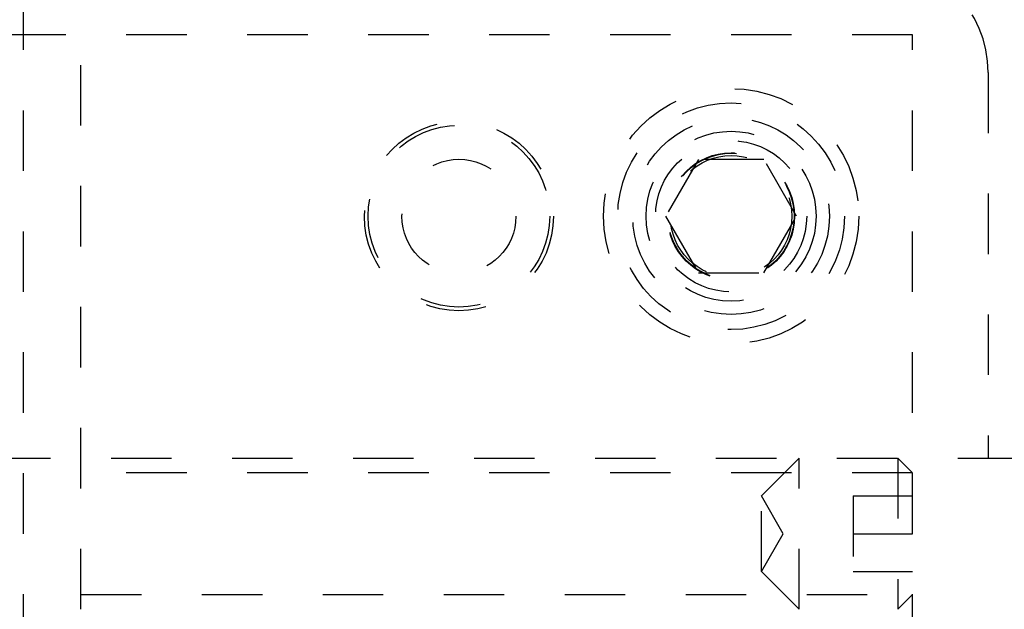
# Model space of a CAD drawing. Header units: inches. Extents: x 1687 to 2505, y -239 to -56.
# Tile 66 of 166: x 1746.496 to 1748.123, y -169.81 to -168.835. Entities that reach past the tile are written whole.
import ezdxf

# ---------------------------------------------------------------- set-up
doc = ezdxf.new("R2010")
doc.units = ezdxf.units.IN
doc.header["$LTSCALE"] = 0.5
doc.header["$MEASUREMENT"] = 0
doc.linetypes.add('HIDDEN', pattern=[0.225, 0.15, -0.075])
doc.layers.add('SID-M-H', color=4, linetype='HIDDEN')

msp = doc.modelspace()

# ---------------------------------------------------------------- linework, layer by layer
at = {"layer": 'SID-M-H'}
for p, q in [((1746.50178, -170.48455), (1746.50178, -166.22932)), ((1747.97178, -168.85955), (1744.97178, -168.85955)), ((1746.59678, -170.60955), (1746.59678, -168.85955)), ((1747.97178, -169.88455), (1747.97178, -168.85955)), ((1748.09678, -168.92205), (1748.09678, -169.55955)), ((1747.61766, -169.0658), (1747.56353, -169.15955)), ((1747.72591, -169.0658), (1747.61766, -169.0658)), ((1747.78004, -169.15955), (1747.72591, -169.0658)), ((1747.56353, -169.15955), (1747.61766, -169.2533)), ((1747.72591, -169.2533), (1747.78004, -169.15955)), ((1747.61766, -169.2533), (1747.72591, -169.2533)), ((1741.24678, -169.55955), (1754.87178, -169.55955)), ((1747.78428, -169.55955), (1747.72178, -169.62205)), ((1747.78428, -169.80955), (1747.78428, -169.55955)), ((1747.94728, -169.55955), (1747.94728, -169.80955)), ((1747.97178, -169.58405), (1747.94728, -169.55955)), ((1747.97178, -169.58405), (1746.59678, -169.58405)), ((1747.72178, -169.74705), (1747.72178, -169.62205)), ((1747.75787, -169.68455), (1747.72178, -169.62205)), ((1747.87336, -169.62205), (1747.87336, -169.74705)), ((1747.87336, -169.62205), (1747.97178, -169.62205)), ((1747.72178, -169.74705), (1747.75787, -169.68455)), ((1747.87336, -169.68455), (1747.97178, -169.68455)), ((1747.72178, -169.74705), (1747.78428, -169.80955)), ((1747.87336, -169.74705), (1747.97178, -169.74705)), ((1746.59678, -169.78505), (1747.97178, -169.78505)), ((1747.94728, -169.80955), (1747.97178, -169.78505))]:
    msp.add_line(p, q, dxfattribs=at)
for centre, radius in [((1747.67178, -169.15955), 0.211), ((1747.67178, -169.15955), 0.1875), ((1747.67178, -169.15955), 0.1625), ((1747.22178, -169.15955), 0.15625), ((1747.22178, -169.15955), 0.15013), ((1747.67178, -169.15955), 0.1405), ((1747.67178, -169.15955), 0.125), ((1747.67178, -169.15955), 0.10497), ((1747.67178, -169.15955), 0.1047), ((1747.67178, -169.15955), 0.10418), ((1747.67178, -169.15955), 0.1005), ((1747.22178, -169.15955), 0.09425)]:
    msp.add_circle(centre, radius, dxfattribs=at)
msp.add_arc((1747.90928, -168.92205), 0.1875, 0, 90, dxfattribs=at)

doc.saveas('drawing.dxf')
